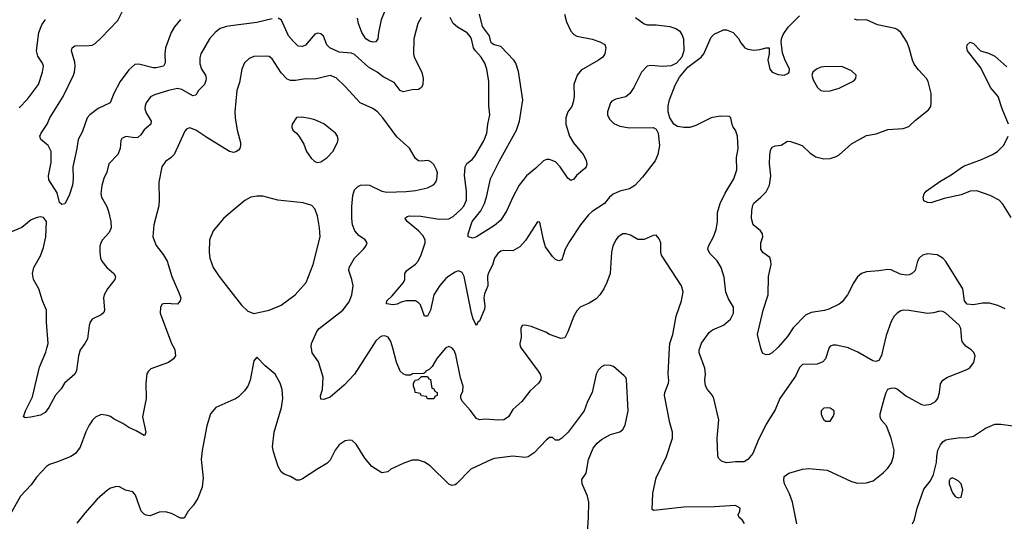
# Model space of a CAD drawing. Header units: inches. Extents: x 1934316 to 2140091, y 524953 to 667329.
# Tile 181 of 256: x 1998615 to 2005073, y 618864 to 622155. Entities that reach past the tile are written whole.
import ezdxf

# ---------------------------------------------------------------- set-up
doc = ezdxf.new("R2010")
doc.units = ezdxf.units.IN
doc.header["$MEASUREMENT"] = 0
for name, color, linetype in [('B9691', 7, 'Continuous'), ('B9692', 7, 'Continuous'), ('C0601', 7, 'Continuous'), ('C0602', 7, 'Continuous')]:
    doc.layers.add(name, color=color, linetype=linetype)

msp = doc.modelspace()

# ---------------------------------------------------------------- linework, layer by layer
at = {"layer": 'B9691', "color": 5}
for points, elevation in [([(1999627.4, 620000), (1999633, 619990), (1999637.1, 619950), (1999624, 619930), (1999590, 619906.6), (1999475.2, 619864.8), (1999458.8, 619850), (1999448.4, 619831.6), (1999442.4, 619770), (1999443.1, 619670), (1999419.3, 619550), (1999442, 619450), (1999436, 619430), (1999430, 619426.6), (1999378.8, 619458.8), (1999330, 619480.5), (1999290, 619506.3), (1999233.4, 619533.4), (1999210, 619551.2), (1999190, 619558.9), (1999150, 619564.7), (1999111.8, 619548.2), (1999091.5, 619528.5), (1999070, 619495.1), (1999047.9, 619452.1), (1999012.2, 619350), (1998980.9, 619310), (1998950.4, 619290), (1998870, 619256.1), (1998810, 619236.8), (1998790, 619223.5), (1998725.4, 619154.6), (1998690, 619103.7), (1998619.1, 619030), (1998551.7, 618910)], 360), ([(1999019.6, 620000), (1999011.1, 619988.9), (1999000.2, 619950), (1998986.9, 619853.1), (1998977.3, 619830), (1998908.2, 619770), (1998886.3, 619733.7), (1998848.4, 619691.6), (1998806.4, 619610), (1998781.7, 619578.3), (1998750, 619561.3), (1998687.8, 619547.8), (1998650, 619542.9), (1998639.3, 619550), (1998651.8, 619590), (1998699, 619681), (1998745.5, 619874.5), (1998786.2, 619973.8), (1998793, 620000)], 340), ([(2000000, 619653.7), (1999901, 619610), (1999866, 619570), (1999841.6, 619490), (1999810.4, 619329.6), (1999804.4, 619270), (1999818.7, 619150), (1999811.8, 619088.2), (1999783.4, 619016.6), (1999754, 618970), (1999718.9, 618930), (1999694.1, 618885.9), (1999670, 618885.1), (1999610, 618915.1), (1999570, 618925.4), (1999530, 618923.6), (1999470, 618900.5), (1999445.2, 618905.2), (1999430, 618911.6), (1999411.6, 618930), (1999374.9, 619034.9), (1999356.9, 619056.9), (1999307.9, 619067.9), (1999270, 619089.4), (1999250, 619092.7), (1999210, 619082), (1999190, 619069.5), (1999122, 619010), (1999042.3, 618917.7), (1998990, 618853.2)], 380)]:
    msp.add_lwpolyline(points, dxfattribs=dict(at, elevation=elevation))
at = {"layer": 'B9692', "color": 5}
for points, elevation in [([(1999670, 622157.1), (1999630, 622108.4), (1999607.9, 622070), (1999571.8, 621970), (1999567.2, 621930), (1999569.1, 621870.9), (1999557.1, 621850), (1999510, 621839.3), (1999490, 621839.3), (1999396, 621864), (1999370, 621861), (1999330, 621825.6), (1999273, 621750), (1999231.5, 621670), (1999207.2, 621610), (1999130, 621572.4), (1999075.6, 621530), (1999057, 621510), (1999023.8, 621416.2), (1998997, 621370), (1998990.4, 621310), (1998963.1, 621190), (1998964.7, 621110), (1998960.2, 621070), (1998938.3, 621001.7), (1998910, 620948), (1998890, 620942), (1998874.6, 620954.6), (1998859.7, 621019.7), (1998804.9, 621104.9), (1998804.2, 621130), (1998821.3, 621218.7), (1998819.9, 621290), (1998800.3, 621330), (1998753, 621370), (1998746.9, 621390), (1998755.3, 621410), (1998795.1, 621470), (1998813, 621510), (1998899.5, 621650), (1998967.6, 621790), (1998974.6, 621810), (1998978.7, 621850), (1998976.4, 621876.4), (1998953.6, 621950), (1998958, 621970), (1998975.9, 621984.1), (1999070, 621984.9), (1999090, 621988.8), (1999110, 621999.6), (1999150, 622035.2), (1999259.3, 622150), (1999309.1, 622250)], 320), ([(1998610, 621576.1), (1998666.4, 621633.6), (1998737.7, 621730), (1998764.5, 621810), (1998769.8, 621849.8), (1998764, 621870), (1998734.6, 621914.6), (1998724.5, 621950), (1998741, 622070), (1998758.9, 622121.1), (1998783.7, 622156.3)], 340), ([(2000000, 622113.6), (1999970, 622109.6), (1999930, 622096.3), (1999895.8, 622070), (1999859.5, 622030), (1999802.4, 621930), (1999796.2, 621903.8), (1999795.1, 621864.9), (1999806, 621830), (1999832.3, 621790), (1999837.5, 621770), (1999835.9, 621755.9), (1999825.8, 621730), (1999787.6, 621690), (1999770, 621660.7), (1999750, 621655.4), (1999677.7, 621697.7), (1999650, 621702.9), (1999590, 621690.7), (1999498.7, 621661.3), (1999472, 621648), (1999445.2, 621610), (1999436.9, 621590), (1999436.2, 621570), (1999443.8, 621543.8), (1999478, 621490), (1999473.7, 621470), (1999430, 621432.1), (1999410, 621398.9), (1999390, 621381.4), (1999370, 621379.8), (1999311.7, 621388.3), (1999284.5, 621375.5), (1999278.3, 621361.7), (1999272.7, 621310), (1999257.4, 621270), (1999198.3, 621210), (1999186, 621154), (1999166.5, 621113.5), (1999153.1, 621066.9), (1999146.2, 621013.8), (1999150.2, 620990), (1999186.2, 620930), (1999197.7, 620897.7), (1999212.6, 620830), (1999214.3, 620790), (1999201.1, 620758.9), (1999157, 620710), (1999146.3, 620690), (1999140.9, 620670), (1999140.2, 620630), (1999144.6, 620590), (1999152.4, 620570), (1999185.5, 620530), (1999232.7, 620490), (1999242.4, 620470), (1999238.4, 620450), (1999190.4, 620390), (1999168.2, 620350), (1999164.4, 620330), (1999170.5, 620250), (1999165.5, 620234.5), (1999150, 620219.3), (1999090.8, 620190), (1999077.1, 620170), (1999070.4, 620149.6), (1999058.3, 620061.7), (1999042.4, 620030), (1999019.6, 620000)], 340), ([(2000000, 621287.4), (1999990, 621289.6), (1999841.1, 621381.1), (1999770, 621431.1), (1999730, 621445.6), (1999710, 621438.4), (1999697.5, 621422.5), (1999627, 621270), (1999609.2, 621250.8), (1999570, 621223.6), (1999547.9, 621190), (1999527.7, 621090), (1999530.4, 620970), (1999526.2, 620933.8), (1999493.7, 620810), (1999488.9, 620730), (1999510, 620674), (1999555.6, 620615.6), (1999582, 620570), (1999611.5, 620470), (1999657.1, 620370), (1999670.5, 620329.5), (1999666.8, 620310), (1999650.5, 620289.5), (1999566.4, 620293.6), (1999550, 620289), (1999537.3, 620270), (1999535.5, 620230), (1999610, 620031), (1999627.4, 620000)], 360), ([(1998793, 620000), (1998800.7, 620030), (1998790.5, 620170), (1998789.8, 620250), (1998764.4, 620310), (1998740.5, 620390), (1998705.1, 620450), (1998697.8, 620490), (1998706.6, 620530), (1998750, 620605.7), (1998770, 620660.5), (1998785.4, 620730), (1998790.4, 620830), (1998770, 620857.8), (1998750, 620861.2), (1998730, 620858), (1998690, 620841.4), (1998627.5, 620792.5), (1998550, 620758.8)], 340), ([(2000000, 620891.8), (1999950.4, 620850), (1999884.2, 620770), (1999860.3, 620710), (1999857.4, 620630), (1999861.7, 620590), (1999884.6, 620530), (1999922.6, 620470), (2000000, 620371.1)], 380)]:
    msp.add_lwpolyline(points, dxfattribs=dict(at, elevation=elevation))
at = {"layer": 'C0601', "color": 5}
for points, elevation in [([(2000919.6, 620000), (2000810.3, 619830), (2000743.1, 619756.9), (2000650, 619679.7), (2000610, 619662.9), (2000590, 619666), (2000587.7, 619687.7), (2000600.4, 619730), (2000605.6, 619810), (2000574.5, 619910), (2000533.6, 619970), (2000528.4, 620000)], 360), ([(2001408.3, 620000), (2001350, 619931.5), (2001319.1, 619880.9), (2001299.9, 619860.1), (2001278, 619850), (2001276.9, 619843.1), (2001266, 619834), (2001191.1, 619831.1), (2001177.1, 619822.9), (2001150, 619822.4), (2001130, 619831.3), (2001109.6, 619850), (2001087.2, 619907.2), (2001061.9, 620000)], 360), ([(2001904.8, 620000), (2002015.5, 619850), (2002028, 619830), (2002034.2, 619805.8), (2002030.5, 619790), (2002018, 619770), (2001961.4, 619718.6), (2001907.7, 619650), (2001850, 619597), (2001821.6, 619550), (2001790.8, 619530), (2001750, 619526.9), (2001670, 619534.5), (2001630, 619529.4), (2001610, 619538), (2001570, 619594), (2001518, 619650), (2001508, 619670), (2001508, 619690), (2001522, 619718), (2001522.7, 619750), (2001506.2, 619806.2), (2001476, 619956), (2001464.7, 619984.7), (2001452.2, 620000)], 360), ([(2003368.7, 618850), (2003354.6, 618874.6), (2003334.5, 618890), (2003327.3, 618907.3), (2003338.3, 618930), (2003339.8, 618950), (2003310, 618968.5), (2003170, 618959.3), (2002970, 618956), (2002774.6, 618934.6), (2002762.7, 618942.7), (2002768, 619048), (2002788.4, 619150), (2002856.9, 619290), (2002897.4, 619410), (2002896.4, 619450), (2002878.9, 619510), (2002843.1, 619690), (2002845.3, 619710), (2002870.9, 619770), (2002872.9, 619787.1), (2002868.2, 619831.8), (2002877.4, 620000)], 360), ([(2003922.3, 620000), (2003921.4, 619998.6), (2003900.3, 619930), (2003883, 619910), (2003845.8, 619894.2), (2003750, 619892), (2003730, 619873.3), (2003703, 619817), (2003601.5, 619670), (2003570, 619596), (2003510, 619501.2), (2003455.5, 619390), (2003422.8, 619310), (2003390.4, 619269.6), (2003366, 619254), (2003310, 619254.3), (2003250, 619247.3), (2003218.3, 619258.3), (2003198.7, 619278.7), (2003193.6, 619293.6), (2003189.7, 619409.7), (2003201, 619530), (2003168.2, 619670), (2003158.7, 619690), (2003125.6, 619730), (2003113.5, 619753.5), (2003108.7, 619790), (2003112.4, 619830), (2003108.4, 619868.4), (2003072.4, 619970), (2003072.1, 619990), (2003075.3, 620000)], 340), ([(2003583.8, 620000), (2003550, 619969.6), (2003530, 619959.6), (2003510, 619956.2), (2003490, 619966), (2003481.5, 619981.5), (2003476.6, 620000)], 320), ([(2003712, 618848), (2003683, 618990), (2003664.1, 619044.1), (2003631.8, 619110), (2003626.8, 619133.2), (2003630, 619158), (2003660.7, 619179.3), (2003750, 619207), (2003790, 619210.3), (2003910, 619200.4), (2004070, 619125.7), (2004110, 619115.3), (2004170, 619116.5), (2004211.8, 619130), (2004278.2, 619181.8), (2004310, 619214), (2004333.1, 619246.9), (2004346.8, 619290), (2004350.6, 619330), (2004330.4, 619410.4), (2004300.4, 619490), (2004265.6, 619530), (2004258.9, 619550), (2004259.7, 619570), (2004286.5, 619673.5), (2004298, 619710), (2004309.5, 619730.5), (2004330, 619738.8), (2004350, 619739.1), (2004370, 619733), (2004427.5, 619687.5), (2004530, 619631.6), (2004550, 619625.5), (2004590, 619631.8), (2004620.7, 619650), (2004637.4, 619670), (2004648.3, 619710), (2004653.7, 619766.3), (2004669.6, 619790), (2004701.2, 619810), (2004822.7, 619857.3), (2004845.2, 619870), (2004873.9, 619906.1), (2004882, 619950), (2004872.7, 619972.7), (2004855.1, 619990), (2004839.4, 620000)], 340), ([(2004278.9, 620000), (2004268.3, 619951.7), (2004250, 619919), (2004230, 619912.7), (2004210, 619917), (2004113, 619973), (2004053.4, 620000)], 340), ([(2002338.9, 618790), (2002346.2, 618890), (2002347.4, 618990), (2002339.2, 619030), (2002305.1, 619110), (2002301.2, 619138.8), (2002330, 619181), (2002346.3, 619270), (2002375.6, 619344.4), (2002402.3, 619377.7), (2002430, 619400.7), (2002490, 619434), (2002550, 619450.8), (2002570, 619466), (2002585.4, 619494.6), (2002606, 619590), (2002594.5, 619794.5), (2002590, 619808), (2002579.3, 619819.3), (2002510, 619879), (2002490, 619886), (2002450, 619889.3), (2002430, 619878), (2002410, 619856), (2002395.5, 619830), (2002370.5, 619710), (2002338.4, 619650), (2002317.1, 619590), (2002212.7, 619450), (2002170, 619409.6), (2002150, 619397), (2002130, 619396), (2002110, 619413.2), (2002090, 619413.3), (2002070, 619398.3), (2001990, 619314), (2001950, 619286.6), (2001930, 619282.4), (2001850, 619292.6), (2001730, 619276.1), (2001710, 619269.8), (2001574.2, 619205.8), (2001479.3, 619110), (2001470, 619103.5), (2001450, 619099.7), (2001428.9, 619108.9), (2001307.8, 619227.8), (2001270, 619251.6), (2001230, 619265.1), (2001190, 619264.5), (2001133.3, 619246.7), (2001050, 619205.6), (2001030, 619189.7), (2000990, 619182), (2000924.2, 619224.2), (2000878.9, 619278.9), (2000820.9, 619370), (2000794.3, 619394.3), (2000777.2, 619397.2), (2000750, 619393), (2000710, 619365.1), (2000684.9, 619330), (2000650, 619266), (2000630, 619242.7), (2000570, 619209.4), (2000470, 619143.6), (2000450, 619134), (2000430, 619134.5), (2000390, 619159.3), (2000350, 619174.5), (2000329.8, 619189.8), (2000310, 619224), (2000279.1, 619319.1), (2000272.9, 619352.9), (2000283.5, 619450), (2000332, 619610), (2000340.4, 619670), (2000336.4, 619730), (2000322, 619770), (2000290, 619829.4), (2000224.7, 619884.7), (2000170, 619942), (2000150, 619918), (2000126.7, 619790), (2000110.4, 619750), (2000090, 619720.9), (2000050, 619680.9), (2000030, 619667), (2000000, 619653.7)], 380), ([(2004470, 618848), (2004484.1, 618875.9), (2004501.8, 618950), (2004545.4, 619074.6), (2004589.2, 619130), (2004609.1, 619170.9), (2004629.3, 619250), (2004629.5, 619290), (2004637, 619330), (2004654.2, 619365.8), (2004672.6, 619387.4), (2004690, 619398.4), (2004710, 619403.7), (2004770, 619412), (2004830, 619414), (2004870, 619422.4), (2004950, 619475.5), (2005010, 619501.3), (2005050, 619502), (2005130, 619490.3)], 320)]:
    msp.add_lwpolyline(points, dxfattribs=dict(at, elevation=elevation))
for points, elevation in [([(2001290, 619668), (2001282, 619682), (2001250, 619688), (2001242, 619702), (2001208, 619710), (2001207.3, 619727.3), (2001198, 619750), (2001198, 619770), (2001208.9, 619791.1), (2001230, 619794), (2001250, 619814), (2001290, 619814), (2001298, 619798), (2001310, 619794), (2001318, 619738), (2001330, 619734), (2001338, 619718), (2001354, 619710), (2001354, 619690), (2001338, 619682), (2001330, 619668)], 360), ([(2003910, 619609.4), (2003890, 619606), (2003870.8, 619590), (2003870.7, 619570), (2003877.3, 619550), (2003890, 619531), (2003902, 619522), (2003930, 619521), (2003950, 619551.3), (2003957, 619570), (2003956, 619590), (2003930, 619606.6)], 360), ([(2004730, 619149), (2004716.9, 619143.1), (2004710.8, 619129.2), (2004710.7, 619110), (2004730, 619054.8), (2004750, 619027.7), (2004770, 619017.3), (2004790, 619022.8), (2004801.7, 619070), (2004790, 619109.4), (2004770, 619129.6), (2004750, 619140.7)], 320)]:
    msp.add_lwpolyline(points, close=True, dxfattribs=dict(at, elevation=elevation))
at = {"layer": 'C0602', "color": 5}
for points, elevation in [([(2001024.8, 622250), (2000986.6, 622153.4), (2000967.5, 622070), (2000963.5, 622030), (2000950.2, 622009.8), (2000930, 622008), (2000910, 622013), (2000885.6, 622030), (2000858.7, 622070), (2000837.1, 622130), (2000830, 622164)], 320), ([(2000270, 622161.4), (2000170, 622135.9), (2000000, 622113.6)], 340), ([(2001248.7, 622170), (2001227, 622130), (2001200.4, 622030), (2001197.6, 621930), (2001201.1, 621910), (2001253.4, 621810), (2001260.8, 621770), (2001258.3, 621730), (2001250, 621709.6), (2001230, 621698), (2001190, 621694.5), (2001130, 621681.5), (2001110, 621691.3), (2001070, 621742.3), (2000999.5, 621779.5), (2000959.7, 621810), (2000902.9, 621842.9), (2000810, 621927.6), (2000790, 621935.8), (2000710, 621942.9), (2000649.6, 621970), (2000629.7, 621990), (2000607.8, 622047.8), (2000590, 622062), (2000570, 622067), (2000550, 622059.5), (2000490, 621988.7), (2000470, 621979.8), (2000442.2, 621982.2), (2000410, 622011.1), (2000378.8, 622050), (2000331.4, 622151.4), (2000310, 622165.4)], 340), ([(2002653.4, 622170), (2002710, 622128.1), (2002730, 622121.6), (2002790, 622120.7), (2002878, 622110), (2002918, 622098), (2002942, 622082), (2002958.7, 622058.7), (2002968, 622030), (2002970.7, 621950), (2002957.3, 621910), (2002922.8, 621870), (2002888.6, 621851.4), (2002830, 621847.3), (2002753.9, 621853.9), (2002730, 621849.5), (2002693, 621810), (2002643, 621710), (2002617.3, 621670), (2002590.3, 621649.7), (2002525.5, 621634.5), (2002498.9, 621621.1), (2002488.8, 621610), (2002470.3, 621550), (2002470.4, 621530), (2002483.2, 621503.2), (2002512.8, 621472.8), (2002550, 621455.3), (2002615.3, 621444.7), (2002770, 621447.7), (2002790, 621437.3), (2002803, 621410), (2002810.3, 621330.3), (2002800.3, 621270), (2002783.7, 621230), (2002699.2, 621120.8), (2002650, 621067.1), (2002614.1, 621045.9), (2002550.8, 621029.2), (2002508.4, 621010), (2002483.1, 620990), (2002450, 620949.7), (2002370, 620896.1), (2002345.7, 620874.3), (2002292.3, 620810), (2002220.3, 620699.7), (2002192.7, 620650), (2002170, 620579), (2002150, 620573.2), (2002130, 620582.7), (2002110, 620601.2), (2002063.8, 620663.8), (2002049.4, 620710), (2002027.3, 620827.3), (2002010, 620828), (2001933.3, 620706.7), (2001894.9, 620665.1), (2001850, 620639.1), (2001790, 620640.7), (2001770, 620635.9), (2001750, 620620.9), (2001728.6, 620590), (2001715.6, 620544.4), (2001687.1, 620490), (2001682.6, 620470), (2001684.6, 620410), (2001663.4, 620356.6), (2001658.3, 620330), (2001665, 620275), (2001663, 620257), (2001630, 620178), (2001620.7, 620170), (2001610, 620149), (2001590, 620189.3), (2001578.8, 620230), (2001530.8, 620470.8), (2001515.8, 620495.8), (2001504.1, 620504.1), (2001490, 620506.6), (2001470, 620498.4), (2001430, 620473.3), (2001410, 620458.2), (2001370, 620410.8), (2001331.2, 620350), (2001310, 620249.5), (2001290, 620209.6), (2001270, 620209.2), (2001243.4, 620283.4), (2001230, 620298.2), (2001210, 620309.8), (2001148.8, 620311.2), (2001117.3, 620302.7), (2001090, 620288.9), (2001063.5, 620283.5), (2001021.2, 620290), (2001022, 620310), (2001057, 620343), (2001131.6, 620430), (2001141.6, 620450), (2001141.3, 620490), (2001153.3, 620510), (2001210, 620550.2), (2001228.2, 620571.8), (2001247.9, 620612.1), (2001273.6, 620690), (2001274.7, 620710), (2001259.5, 620739.5), (2001230.7, 620770.7), (2001155.4, 620830), (2001142.4, 620850), (2001144.8, 620855.2), (2001155.8, 620864.2), (2001172.3, 620867.7), (2001246.2, 620866.2), (2001366.9, 620846.9), (2001430, 620848.8), (2001456.8, 620863.2), (2001507.8, 620910), (2001528.1, 620931.9), (2001546.2, 620970), (2001545.8, 621030), (2001532.1, 621132.1), (2001535.9, 621190), (2001548, 621212), (2001581.5, 621238.5), (2001600.2, 621259.8), (2001660, 621360), (2001677.6, 621410), (2001684.2, 621470), (2001697.7, 621530), (2001692.3, 621590), (2001691.2, 621750), (2001678.3, 621830), (2001665.1, 621870), (2001642, 621910), (2001603.8, 621950), (2001591.6, 621970), (2001578.7, 622030), (2001570, 622045.6), (2001548.9, 622068.9), (2001485.2, 622105.2), (2001458.7, 622130), (2001438.7, 622170)], 340), ([(2002187.3, 622190), (2002200.7, 622140.7), (2002230, 622078.7), (2002250, 622057.7), (2002270, 622047.2), (2002370, 622026.5), (2002420.4, 622010), (2002452.2, 621992.2), (2002459, 621970), (2002452.8, 621930), (2002439, 621910), (2002411.4, 621888.6), (2002297, 621823), (2002270.2, 621790), (2002248.5, 621730), (2002251, 621650), (2002246, 621614), (2002235.2, 621584.8), (2002210, 621549.4), (2002196.9, 621510), (2002196.9, 621470), (2002221.5, 621390), (2002246.2, 621346.2), (2002310.2, 621270), (2002330, 621233.4), (2002334.3, 621205.7), (2002330.2, 621189.8), (2002320.5, 621179.5), (2002267.5, 621132.5), (2002250, 621109.6), (2002230, 621100.7), (2002210, 621115.6), (2002160.3, 621190), (2002130, 621221.8), (2002090, 621238.4), (2002070, 621238.2), (2002050, 621229.8), (2001999.8, 621180.2), (2001938.9, 621130), (2001890.2, 621070), (2001848.3, 620991.7), (2001810, 620902.6), (2001770, 620840.5), (2001730, 620805.1), (2001610, 620729.5), (2001590, 620722), (2001555.3, 620730), (2001556, 620750), (2001583.1, 620830), (2001638.4, 620901.6), (2001663.2, 620950), (2001676.8, 620990), (2001702, 621110), (2001761.6, 621230), (2001873.2, 621430), (2001892.1, 621490), (2001914.9, 621630), (2001886.1, 621813.9), (2001869.3, 621870), (2001856.6, 621890), (2001770, 621979.9), (2001726.9, 621990), (2001710, 622000.7), (2001704.3, 622010), (2001696.7, 622050), (2001649.5, 622109.5), (2001629.9, 622190.1)], 320), ([(2003075.3, 620000), (2003086.1, 620033.9), (2003137.3, 620102.7), (2003159, 620121), (2003231.8, 620150), (2003276.2, 620190), (2003297, 620230), (2003296, 620270), (2003263.7, 620323.7), (2003247.3, 620367.3), (2003234.8, 620465.2), (2003215.6, 620530), (2003190, 620573.6), (2003140.8, 620620.8), (2003129, 620650), (2003131.8, 620670), (2003165.4, 620730), (2003182, 620778), (2003191.9, 620828.1), (2003192.3, 620890), (2003209.8, 620950), (2003242.2, 621017.8), (2003298, 621110), (2003318.3, 621170), (2003317.4, 621250), (2003327.8, 621310), (2003322.3, 621390), (2003310, 621429.3), (2003294.5, 621450), (2003287.7, 621467.7), (2003279.3, 621510), (2003270, 621519.3), (2003210, 621521.1), (2003151, 621510), (2003050, 621461.7), (2003010, 621448.5), (2002970, 621448.4), (2002930, 621455.1), (2002904.5, 621470), (2002879.6, 621510), (2002867.8, 621550), (2002868.2, 621590), (2002877.7, 621630), (2002914.5, 621725.5), (2002942.5, 621777.5), (2002996.3, 621843.7), (2003083.7, 621910), (2003102.9, 621930), (2003150, 622040.5), (2003170, 622060.5), (2003230, 622087.3), (2003250, 622087.3), (2003294, 622070), (2003330, 622030.8), (2003343.8, 622003.8), (2003370, 621971), (2003390, 621960.7), (2003430, 621954.8), (2003470, 621958.8), (2003510, 621971), (2003530, 621971), (2003530.7, 621930.7), (2003522, 621890), (2003534.8, 621830), (2003550, 621811), (2003590, 621794.8), (2003630, 621791), (2003656.5, 621803.5), (2003662, 621810), (2003664, 621830), (2003632.9, 621892.9), (2003618.3, 621938.3), (2003609.3, 622010), (2003611.2, 622028.8), (2003622.6, 622057.4), (2003655.2, 622104.8), (2003730, 622180.4)], 340), ([(2003476.6, 620000), (2003453.3, 620090), (2003490.6, 620250), (2003523.7, 620350), (2003525.8, 620470), (2003543, 620550), (2003541.6, 620570), (2003534.3, 620594.3), (2003488.4, 620628.4), (2003475.1, 620650), (2003476.9, 620690), (2003489.8, 620730), (2003486.6, 620750), (2003473.3, 620770), (2003426.6, 620810), (2003414.2, 620850), (2003416.2, 620903.8), (2003422.5, 620937.5), (2003429.8, 620950.2), (2003476.9, 620990), (2003510, 621026), (2003533.7, 621070), (2003541, 621130), (2003533.7, 621210), (2003534.7, 621265.3), (2003540.1, 621299.9), (2003550, 621318.8), (2003570, 621327.7), (2003610, 621330.8), (2003650, 621358), (2003670, 621355.5), (2003730, 621337), (2003750, 621326.4), (2003799.9, 621279.9), (2003835.8, 621255.8), (2003890, 621241.3), (2003930, 621244.9), (2003970, 621256.4), (2003990, 621268.4), (2004070, 621340.5), (2004170, 621394.9), (2004233.4, 621406.6), (2004310, 621434.4), (2004410, 621441.6), (2004446.3, 621453.7), (2004490, 621495.5), (2004576.8, 621563.2), (2004590, 621586), (2004594.2, 621610), (2004592.3, 621670), (2004574, 621750), (2004562, 621770), (2004510, 621825.1), (2004482.1, 621862.1), (2004469.8, 621890), (2004449.8, 621970), (2004434.5, 622010), (2004394.7, 622070), (2004370.8, 622090.8), (2004356.8, 622096.8), (2004240.2, 622120.2), (2004170, 622154.7), (2004110, 622151.1), (2004090, 622158)], 320), ([(2005099.8, 621470), (2005059.6, 621570), (2005033.5, 621650), (2004983.2, 621710), (2004918, 621838), (2004831.5, 621950), (2004826.9, 621973.1), (2004829.6, 621990.4), (2004850, 622007.3), (2004870, 621998.8), (2004917.3, 621950), (2004970, 621934.3), (2005010, 621914.7), (2005090, 621845.5)], 280), ([(2000528.4, 620000), (2000526.6, 620010), (2000529.7, 620030), (2000564.2, 620110), (2000578.4, 620130), (2000733.3, 620250), (2000776.3, 620303.7), (2000792.9, 620350), (2000801.3, 620410), (2000793.6, 620450), (2000773.3, 620510), (2000775.1, 620530), (2000811.5, 620590), (2000869.5, 620650), (2000886, 620670), (2000894, 620690), (2000881.2, 620710), (2000840.1, 620740.1), (2000812.8, 620770), (2000798, 620810), (2000792.9, 620850), (2000792.8, 620930), (2000798.8, 621001.2), (2000810, 621039.1), (2000830, 621059.3), (2000850, 621068.4), (2000890, 621072.4), (2000910, 621068.4), (2000990, 621030.4), (2001023.8, 621023.8), (2001150, 621027.9), (2001210, 621034.6), (2001290, 621052), (2001328.5, 621071.5), (2001344.2, 621090), (2001351.8, 621108.2), (2001355.1, 621150), (2001349.6, 621170), (2001330, 621206), (2001310, 621223.7), (2001290, 621231.8), (2001250, 621227), (2001230, 621229.4), (2001210, 621245.2), (2001171, 621311), (2001087.3, 621387.3), (2000995.8, 621510), (2000960.5, 621550), (2000930, 621573.1), (2000848.4, 621610), (2000750, 621717.4), (2000690, 621772.6), (2000650, 621789.7), (2000550, 621764.7), (2000490, 621766.6), (2000424.7, 621755.3), (2000390, 621755.3), (2000370, 621765.1), (2000330, 621806.4), (2000270, 621898.4), (2000250, 621913), (2000230, 621915.4), (2000150, 621912.4), (2000119.1, 621900.9), (2000088.2, 621871.8), (2000071.7, 621830), (2000056.2, 621743.8), (2000038.7, 621690), (2000026.3, 621550), (2000027.7, 621510), (2000040.9, 621430), (2000062.4, 621350), (2000063, 621330), (2000058, 621310), (2000050, 621299.3), (2000032.4, 621287.6), (2000016.4, 621283.6), (2000000, 621287.4)], 360), ([(2005118.2, 620858.2), (2005064.3, 620944.3), (2005039.4, 620970), (2004980.8, 621000.8), (2004892.5, 621032.5), (2004850, 621029.9), (2004790, 621006.1), (2004678.1, 620981.9), (2004590, 620954.4), (2004570, 620954.8), (2004545.5, 620965.5), (2004540.5, 620990), (2004547.6, 621012.4), (2004560.7, 621030), (2004650, 621094.2), (2004723.9, 621136.1), (2004806.1, 621193.9), (2004923.3, 621236.7), (2004995.6, 621270), (2005028, 621290), (2005069.1, 621330.9), (2005099.3, 621390)], 280), ([(2000000, 620371.1), (2000070, 620281.6), (2000110, 620243), (2000150, 620227.7), (2000250, 620250.4), (2000330, 620283.1), (2000421.3, 620350), (2000494, 620430), (2000538.9, 620550), (2000584.8, 620730), (2000582, 620790), (2000568.6, 620868.6), (2000550, 620913.2), (2000530, 620937), (2000474.5, 620954.5), (2000308.6, 620971.4), (2000210, 620997.3), (2000170, 620997.3), (2000131, 620990), (2000091.3, 620968.7), (2000000, 620891.8)], 380), ([(2002877.4, 620000), (2002879, 620030), (2002898, 620090), (2002920.3, 620210), (2002955.5, 620310), (2002966.4, 620370), (2002956, 620410), (2002824.2, 620610), (2002819.7, 620630), (2002819.5, 620690), (2002810, 620718), (2002790, 620742), (2002770, 620739), (2002710, 620713.2), (2002670, 620714), (2002622, 620742), (2002590, 620749.5), (2002570, 620749.4), (2002539.1, 620730), (2002523.8, 620710), (2002504.9, 620670), (2002495.8, 620630), (2002486.7, 620490), (2002465.7, 620430), (2002446.3, 620390), (2002420.9, 620350), (2002395.5, 620324.5), (2002350, 620296.1), (2002290, 620269.8), (2002270, 620244.8), (2002250, 620209.8), (2002210, 620108), (2002190, 620068.8), (2002164.4, 620064.4), (2002090, 620089.6), (2002065.6, 620105.6), (2001970, 620142.4), (2001930, 620152), (2001910, 620149.2), (2001902.6, 620130), (2001904, 620070), (2001894.6, 620030), (2001897.4, 620010), (2001904.8, 620000)], 360), ([(2005078, 620258), (2005030, 620279.6), (2004974.8, 620294.8), (2004930, 620295.8), (2004870, 620283.7), (2004830, 620288.8), (2004811, 620310), (2004801.4, 620390), (2004690, 620569.6), (2004670, 620591.2), (2004631.8, 620611.8), (2004570, 620619.1), (2004537.3, 620610), (2004514, 620590), (2004503.6, 620570), (2004487.9, 620510), (2004470, 620491), (2004450, 620482), (2004430, 620479), (2004390, 620484.6), (2004330, 620514.5), (2004310, 620517.2), (2004250, 620507), (2004170, 620500.9), (2004136.3, 620490), (2004110, 620467), (2004085.7, 620430), (2004045.3, 620350), (2004010, 620304.5), (2003990, 620289.6), (2003923, 620257), (2003892.6, 620247.4), (2003806.9, 620233.1), (2003770, 620216.4), (2003687.1, 620132.9), (2003650, 620077.6), (2003590, 620005.6), (2003583.8, 620000)], 320), ([(2004839.4, 620000), (2004823.7, 620010), (2004798.9, 620038.9), (2004793.6, 620050), (2004787.3, 620130), (2004776.8, 620150), (2004690, 620229.7), (2004670, 620241.6), (2004650, 620242.4), (2004609, 620231), (2004570, 620226.9), (2004450, 620247.8), (2004410.4, 620249.6), (2004394.9, 620245.1), (2004370.4, 620229.6), (2004350.8, 620210), (2004330, 620174), (2004297.2, 620082.8), (2004278.9, 620000)], 340), ([(2001061.9, 620000), (2001050, 620044), (2001032.3, 620072.3), (2001010, 620081.6), (2000990, 620078.7), (2000974, 620070), (2000950, 620047.3), (2000919.6, 620000)], 360), ([(2004053.4, 620000), (2004050, 620001.5), (2003970, 620019.7), (2003950, 620019.6), (2003930, 620012.3), (2003922.3, 620000)], 340), ([(2001452.2, 620000), (2001450, 620002.7), (2001430, 620011.8), (2001410, 620002), (2001408.3, 620000)], 360)]:
    msp.add_lwpolyline(points, dxfattribs=dict(at, elevation=elevation))
for points, elevation in [([(2004007.2, 621847.2), (2003890, 621845.6), (2003870, 621842.9), (2003841, 621830), (2003818, 621810), (2003811, 621790), (2003819.8, 621759.8), (2003846.8, 621710), (2003870, 621690.8), (2003890, 621684.9), (2003930, 621688.2), (2003990, 621706), (2004085.6, 621754.4), (2004099, 621770), (2004101.2, 621790), (2004070, 621819.3)], 340), ([(2000464.9, 621515.1), (2000430, 621514), (2000402.8, 621470), (2000398.8, 621450), (2000406.8, 621430), (2000430.5, 621410.5), (2000448.1, 621388.1), (2000477.3, 621337.3), (2000496.4, 621290), (2000526.1, 621246.1), (2000550, 621224.9), (2000560.9, 621220.9), (2000570, 621218), (2000590, 621223), (2000630, 621247.7), (2000667.6, 621290), (2000698.4, 621350), (2000704.5, 621370), (2000699.5, 621390), (2000686, 621410), (2000610, 621472.3), (2000550, 621497), (2000514.4, 621505.6)], 380)]:
    msp.add_lwpolyline(points, close=True, dxfattribs=dict(at, elevation=elevation))

doc.saveas('drawing.dxf')
